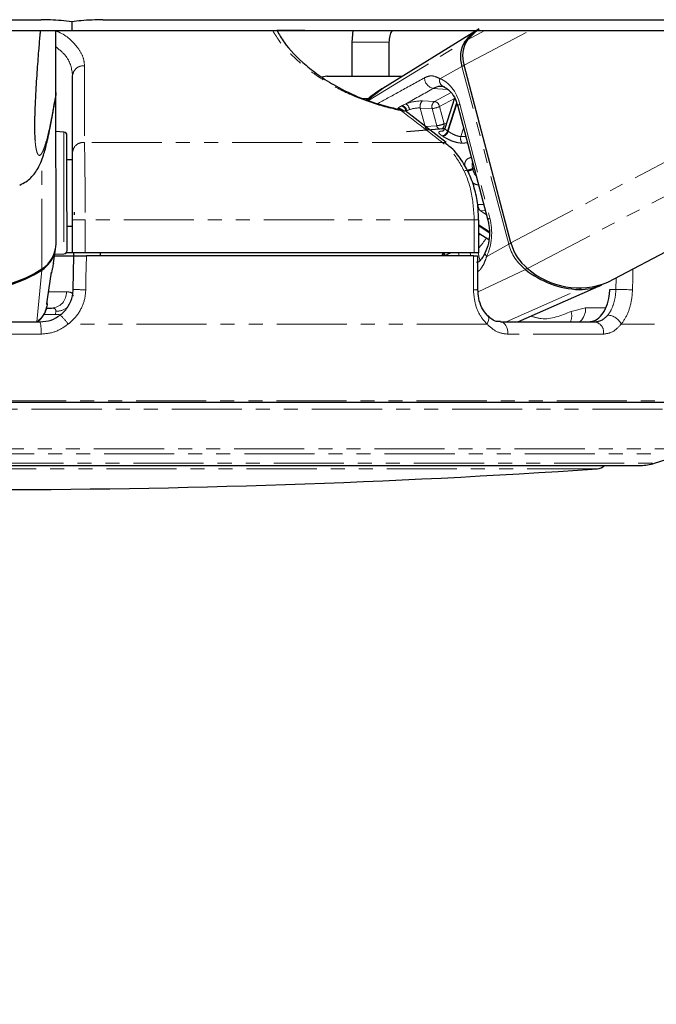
# Paper-space layout 'Wall Base Bracket' of a CAD drawing. Header units: millimetres. Extents: x 245 to 9339, y 492 to 8064.
# Tile 23 of 57: x 2539 to 2597, y 2751 to 2840. Entities that reach past the tile are written whole.
import ezdxf

# ---------------------------------------------------------------- set-up
doc = ezdxf.new("R2010")
doc.units = ezdxf.units.MM
doc.linetypes.add('PHANTOM', pattern=[12.7, 6.35, -1.27, 1.27, -1.27, 1.27, -1.27])
doc.layers.add('COMPONENT_GEOMETRY', color=7, linetype='Continuous')
doc.styles.add('SLDTEXTSTYLE0', font='TXT', dxfattribs={"width": 0.75})
doc.dimstyles.new('SLDDIMSTYLE0', dxfattribs={"dimtxt": 50, "dimasz": 3.302, "dimexe": 0, "dimexo": 0.0625, "dimgap": 12.5, "dimtad": 0, "dimtih": 1, "dimtoh": 1, "dimdec": 0, "dimrnd": 1e-09, "dimzin": 12, "dimdsep": 46, "dimtxsty": 'SLDTEXTSTYLE0', "dimsah": 1, "dimcen": 0.09, "dimadec": 0, "dimazin": 3, "dimtfac": 1, "dimtdec": 0, "dimtofl": 0, "dimtmove": 0, "dimatfit": 3, "dimfxl": 1, "dimfrac": 2, "dimtolj": 1, "dimtzin": 12, "dimarcsym": 0})
doc.dimstyles.new('SLDDIMSTYLE2', dxfattribs={"dimtxt": 3.175, "dimasz": 3.302, "dimexe": 0, "dimexo": 0.0625, "dimgap": 0.79375, "dimtad": 0, "dimtih": 1, "dimtoh": 1, "dimdec": 1, "dimrnd": 1e-09, "dimzin": 12, "dimdsep": 46, "dimtxsty": 'SLDTEXTSTYLE0', "dimsah": 1, "dimcen": 0.09, "dimadec": 0, "dimazin": 3, "dimtfac": 1, "dimtdec": 1, "dimtofl": 0, "dimtmove": 0, "dimatfit": 3, "dimfxl": 1, "dimfrac": 2, "dimtolj": 1, "dimtzin": 12, "dimarcsym": 0})

# ---------------------------------------------------------------- blocks, each defined once
blk = doc.blocks.new('_D_21')
at = {"layer": 'COMPONENT_GEOMETRY', "color": 7}
for p, q in [((4545.083, 2838.729), (4868.32, 2838.729)), ((4865.145, 2838.729), (4865.145, 1750.167)), ((4865.145, 656.565), (4865.145, 1745.127)), ((713.955, 656.565), (4868.32, 656.565))]:
    blk.add_line(p, q, dxfattribs=at)
for points in [[(4865.145, 2838.729), (4864.637, 2835.427), (4865.653, 2835.427)], [(4865.145, 656.565), (4865.653, 659.867), (4864.637, 659.867)]]:
    blk.add_solid(points, dxfattribs=at)
at = {"layer": 'COMPONENT_GEOMETRY', "color": 7, "insert": (4858.694, 1749.219), "char_height": 3.175, "attachment_point": 1, "style": 'SLDTEXTSTYLE0'}
blk.add_mtext('2182.2', dxfattribs=at)
blk = doc.blocks.new('_D_23')
at = {"layer": 'COMPONENT_GEOMETRY', "color": 7}
for p, q in [((4544.13, 2838.245), (4544.13, 979.41)), ((713.185, 669.335), (713.185, 985.76)), ((713.185, 982.585), (2554.769, 982.585)), ((4544.13, 982.585), (2702.546, 982.585))]:
    blk.add_line(p, q, dxfattribs=at)
for points in [[(713.185, 982.585), (716.487, 982.077), (716.487, 983.093)], [(4544.13, 982.585), (4540.828, 983.093), (4540.828, 982.077)]]:
    blk.add_solid(points, dxfattribs=at)
at = {"layer": 'COMPONENT_GEOMETRY', "color": 7, "insert": (2554.769, 1007.35), "char_height": 50, "attachment_point": 1, "style": 'SLDTEXTSTYLE0'}
blk.add_mtext('3831', dxfattribs=at)

psp = doc.layouts.new('Wall Base Bracket')

# ---------------------------------------------------------------- linework, layer by layer
at = {"color": 7, "linetype": 'Continuous', "lineweight": 25}
for p, q in [((2543.947, 2839.515), (2543.947, 2838.729)), ((2542.483, 2833.097), (2542.476, 2838.729)), ((2565.041, 2838.729), (2562.509, 2838.729)), ((2569.397, 2838.729), (2569.29, 2837.657)), ((2580.579, 2838.729), (2572.095, 2833.481)), ((2592.469, 2815.925), (2635.847, 2838.729)), ((2569.29, 2837.657), (2569.29, 2834.581)), ((2572.689, 2834.581), (2572.689, 2837.657)), ((2583.701, 2819.486), (2579.46, 2835.586)), ((2544.007, 2827.705), (2544.007, 2834.652)), ((2567.069, 2834.581), (2566.542, 2834.515)), ((2542.483, 2833.097), (2542.483, 2833.093)), ((2542.5, 2819.437), (2542.483, 2833.093)), ((2578.606, 2832.588), (2577.72, 2829.848)), ((2578.891, 2831.862), (2581.606, 2821.551)), ((2574.044, 2831.415), (2574.069, 2831.398)), ((2577.849, 2828.581), (2574.099, 2831.479)), ((2543.203, 2829.53), (2542.487, 2829.566)), ((2543.492, 2825.828), (2543.488, 2829.23)), ((2577.581, 2829.811), (2574.237, 2829.559)), ((2577.791, 2828.514), (2577.824, 2828.49)), ((2544.007, 2827.016), (2543.49, 2827.015)), ((2543.5, 2818.8), (2543.492, 2825.828)), ((2544.176, 2822.039), (2544.18, 2822.285)), ((2543.498, 2821.015), (2544.007, 2821.016)), ((2544.007, 2818.581), (2544.007, 2821.581)), ((2580.781, 2818.581), (2580.781, 2821.581)), ((2580.781, 2820.372), (2581.689, 2819.784)), ((2542.262, 2817.666), (2542.454, 2818.932)), ((2542.363, 2818.331), (2544.111, 2818.331)), ((2542.382, 2818.455), (2543.216, 2818.5)), ((2544.007, 2818.581), (2543.406, 2818.581)), ((2545.142, 2818.581), (2544.007, 2818.581)), ((2544.058, 2815.279), (2544.111, 2818.331)), ((2544.111, 2818.331), (2544.116, 2818.581)), ((2580.386, 2818.581), (2545.142, 2818.581)), ((2580.301, 2818.331), (2545.248, 2818.331)), ((2546.507, 2818.581), (2546.507, 2818.331)), ((2577.491, 2818.581), (2577.488, 2818.331)), ((2580.781, 2818.581), (2580.386, 2818.581)), ((2580.701, 2815.263), (2580.696, 2818.331)), ((2541.716, 2814.387), (2542.104, 2816.839)), ((2542.076, 2816.714), (2542.107, 2816.838)), ((2584.321, 2812.331), (2591.951, 2815.684)), ((2541.622, 2813.581), (2542.102, 2813.581)), ((2528.955, 2812.331), (2541.058, 2812.331)), ((2582.765, 2812.331), (2591.323, 2812.331)), ((2606.56, 2805.031), (2463.453, 2805.031)), ((2596.693, 2799.527), (2599.356, 2800.392)), ((2474.556, 2799.331), (2595.457, 2799.331))]:
    psp.add_line(p, q, dxfattribs=at)
at = {"color": 8, "linetype": 'PHANTOM', "lineweight": 18}
for p, q in [((2579.46, 2835.586), (2585.439, 2838.729)), ((2579.762, 2837.895), (2581.348, 2838.729)), ((2583.701, 2819.486), (2620.303, 2838.729)), ((2585.218, 2817.18), (2626.208, 2838.729)), ((2569.29, 2837.657), (2572.69, 2837.657)), ((2570.817, 2832.384), (2579.563, 2837.772)), ((2577.266, 2834.364), (2579.263, 2835.476)), ((2583.503, 2819.376), (2579.263, 2835.476)), ((2572.103, 2833.47), (2570.699, 2832.419)), ((2576.674, 2833.483), (2577.964, 2833.397)), ((2570.834, 2832.581), (2570.264, 2832.581)), ((2576.774, 2832.306), (2578.284, 2833.1)), ((2578.595, 2832.554), (2577.232, 2831.838)), ((2573.85, 2831.927), (2574.196, 2832.088)), ((2575.492, 2831.706), (2575.935, 2830.024)), ((2576.567, 2831.664), (2575.492, 2831.706)), ((2575.7, 2832.348), (2576.774, 2832.306)), ((2576.977, 2830.106), (2576.567, 2831.664)), ((2577.232, 2831.838), (2577.643, 2830.281)), ((2578.781, 2832.171), (2577.961, 2829.636)), ((2578.02, 2829.597), (2578.818, 2832.066)), ((2579.072, 2832.051), (2581.787, 2821.74)), ((2574.52, 2831.561), (2574.275, 2831.462)), ((2575.935, 2830.024), (2576.977, 2830.106)), ((2579.413, 2829.879), (2579.171, 2829.132)), ((2543.203, 2829.53), (2543.207, 2825.931)), ((2579.171, 2829.132), (2579.607, 2829.141)), ((2577.494, 2828.58), (2545.075, 2828.58)), ((2541.217, 2817.127), (2541.205, 2827.005)), ((2580.357, 2826.293), (2580.235, 2826.228)), ((2543.207, 2825.931), (2543.216, 2818.5)), ((2580.257, 2826.142), (2580.38, 2826.207)), ((2580.743, 2822.958), (2581.231, 2822.976)), ((2581.376, 2822.426), (2580.942, 2822.407)), ((2580.942, 2822.407), (2581.471, 2822.065)), ((2544.007, 2821.581), (2545.142, 2821.581)), ((2580.386, 2821.581), (2545.142, 2821.581)), ((2545.142, 2821.581), (2545.142, 2818.581)), ((2580.386, 2818.581), (2580.386, 2821.581)), ((2580.386, 2821.581), (2580.781, 2821.581)), ((2581.729, 2820.519), (2580.781, 2821.132)), ((2580.781, 2821.031), (2581.734, 2820.414)), ((2581.506, 2818.264), (2583.503, 2819.376)), ((2577.734, 2818.331), (2577.733, 2818.335)), ((2578.949, 2818.581), (2579.015, 2818.331)), ((2580.078, 2818.331), (2580.012, 2818.581)), ((2580.724, 2818.581), (2580.898, 2817.92)), ((2540.755, 2812.331), (2541.207, 2817.03)), ((2580.731, 2815.06), (2585.012, 2817.082)), ((2593.209, 2815.279), (2593.234, 2816.327)), ((2541.856, 2815.055), (2543.453, 2815.055)), ((2583.263, 2812.331), (2589.88, 2815.262)), ((2592.661, 2815.279), (2593.209, 2815.279)), ((2541.672, 2814.219), (2541.721, 2814.387)), ((2542.44, 2813.006), (2541.401, 2813.006)), ((2542.44, 2813.006), (2542.475, 2813.302)), ((2589.154, 2813.287), (2590.468, 2813.605)), ((2590.468, 2813.605), (2592.28, 2813.605)), ((2581.54, 2812.131), (2543.596, 2812.131)), ((2609.404, 2812.131), (2593.687, 2812.131)), ((2541.14, 2811.223), (2528.873, 2811.223)), ((2592.081, 2811.223), (2583.408, 2811.223)), ((2606.91, 2805.175), (2463.103, 2805.175)), ((2464.085, 2804.442), (2605.928, 2804.442)), ((2469.739, 2800.827), (2600.274, 2800.827)), ((2470.658, 2800.392), (2599.356, 2800.392)), ((2473.32, 2799.527), (2596.693, 2799.527)), ((2591.513, 2799.019), (2478.5, 2799.019))]:
    psp.add_line(p, q, dxfattribs=at)
at = {"color": 7, "linetype": 'Continuous', "lineweight": 25, "flags": 128}
for points in [[(2426.289, 2839.706), (2434.048, 2839.706), (2437.927, 2839.706), (2445.686, 2839.706), (2449.565, 2839.706), (2457.324, 2839.706), (2461.203, 2839.706), (2468.962, 2839.706), (2472.841, 2839.706), (2476.721, 2839.706), (2484.479, 2839.706), (2488.359, 2839.706), (2496.118, 2839.706), (2499.997, 2839.706), (2507.756, 2839.706), (2511.635, 2839.706), (2515.515, 2839.706), (2523.273, 2839.706), (2527.153, 2839.706), (2534.154, 2839.706), (2541.156, 2839.706)], [(2546.737, 2839.706), (2548.677, 2839.706), (2556.436, 2839.706), (2560.315, 2839.706), (2568.074, 2839.706), (2571.953, 2839.706), (2579.712, 2839.706), (2583.591, 2839.706), (2591.35, 2839.706), (2595.23, 2839.706), (2599.109, 2839.706)], [(2579.762, 2837.895), (2580.561, 2838.682), (2580.826, 2838.876)], [(2426.366, 2838.729), (2434.124, 2838.729), (2438.004, 2838.729), (2445.763, 2838.729), (2449.642, 2838.729), (2457.401, 2838.729), (2461.28, 2838.729), (2469.039, 2838.729), (2472.918, 2838.729), (2476.798, 2838.729), (2484.556, 2838.729), (2488.436, 2838.729), (2496.194, 2838.729), (2500.074, 2838.729), (2507.833, 2838.729), (2511.712, 2838.729), (2515.591, 2838.729), (2523.35, 2838.729), (2527.229, 2838.729), (2535.588, 2838.729), (2539.767, 2838.729), (2543.947, 2838.729)], [(2543.947, 2838.729), (2545.886, 2838.729), (2549.766, 2838.729), (2557.524, 2838.729), (2561.404, 2838.729), (2565.283, 2838.729), (2573.042, 2838.729), (2576.921, 2838.729), (2584.68, 2838.729), (2588.559, 2838.729), (2596.318, 2838.729), (2600.198, 2838.729)], [(2573.654, 2831.587), (2573.641, 2831.589), (2573.622, 2831.587)], [(2577.675, 2829.817), (2577.647, 2829.815), (2577.581, 2829.811)], [(2541.721, 2814.387), (2541.721, 2814.39), (2541.724, 2814.411)]]:
    psp.add_lwpolyline(points, dxfattribs=at)
at = {"color": 8, "linetype": 'PHANTOM', "lineweight": 18, "flags": 128}
for points in [[(2573.79, 2831.895), (2573.804, 2831.903), (2573.85, 2831.927)], [(2579.072, 2832.051), (2578.99, 2832), (2578.932, 2831.952), (2578.898, 2831.907), (2578.889, 2831.868), (2578.891, 2831.862)], [(2574.275, 2831.462), (2574.229, 2831.438), (2574.214, 2831.431)], [(2577.643, 2830.281), (2577.806, 2830.302), (2577.869, 2830.308)], [(2581.787, 2821.74), (2581.706, 2821.689), (2581.648, 2821.641), (2581.613, 2821.596), (2581.605, 2821.557), (2581.606, 2821.55)], [(2545.248, 2818.331), (2545.213, 2816.332), (2545.194, 2815.244)], [(2580.306, 2815.244), (2580.303, 2817.243), (2580.301, 2818.331)], [(2581.506, 2818.264), (2581.435, 2818.353), (2581.387, 2818.438), (2581.363, 2818.518), (2581.365, 2818.59), (2581.378, 2818.626)], [(2594.757, 2817.127), (2594.738, 2816.332), (2594.713, 2815.244)], [(2594.713, 2815.244), (2594.567, 2815.248), (2594.391, 2815.252), (2594.194, 2815.257), (2593.985, 2815.261), (2593.772, 2815.266), (2593.566, 2815.271), (2593.375, 2815.275), (2593.209, 2815.279)], [(2542.863, 2813.032), (2542.744, 2813.014), (2542.44, 2813.006)], [(2581.54, 2812.131), (2581.625, 2812.295), (2581.681, 2812.453), (2581.704, 2812.598), (2581.694, 2812.723), (2581.65, 2812.825), (2581.615, 2812.866)], [(2583.408, 2811.223), (2583.408, 2811.433), (2583.38, 2811.638), (2583.325, 2811.829), (2583.246, 2811.999), (2583.145, 2812.139), (2583.028, 2812.244), (2582.899, 2812.309), (2582.765, 2812.331)]]:
    psp.add_lwpolyline(points, dxfattribs=at)
at = {"color": 7, "linetype": 'Continuous', "lineweight": 25}
for centre, radius, start, end in [((2583.465, 2834.603), 5.027, 121.91885, 140.91904), ((2581.948, 2836.435), 2.629, 146.27665, 198.85127), ((2581.737, 2836.32), 2.614, 146.27665, 198.85127), ((2573.457, 2830.607), 1, 52.27387, 78.60012), ((2543.188, 2829.23), 0.3, 0.06838, 87.06838), ((2539.732, 2819.463), 2.768, 302.44048, 359.4648), ((2587.845, 2820.56), 4.281, 194.52067, 232.13936), ((2539.689, 2819.389), 2.806, 302.76003, 343.94976), ((2543.2, 2818.799), 0.3, 273.06838, 0.06838), ((2534.991, 2826.742), 11.454, 237.21267, 302.92409), ((2535.018, 2826.558), 11.362, 269.92996, 303.00445), ((2590.225, 2823.605), 8.35, 231.36737, 267.63118), ((2589.854, 2822.393), 6.977, 228.35235, 292.00927), ((2589.913, 2820.39), 5.128, 269.62581, 293.40945), ((2595.457, 2803.331), 4, 270, 288), ((2535.007, 3643.913), 846.782, 266.173776, 273.826224), ((2591.446, 2800.016), 1, 273.82622, 316.74697)]:
    psp.add_arc(centre, radius, start, end, dxfattribs=at)
at = {"color": 8, "linetype": 'PHANTOM', "lineweight": 18}
for centre, radius, start, end in [((2579.67, 2837.586), 0.215, 84.61344, 119.92027), ((2544.96, 2834.579), 0.956, 82.18178, 175.64538), ((2579.695, 2834.641), 0.94, 103.93656, 117.38646), ((2576.854, 2834.44), 0.973, 179.2898, 259.38011), ((2577.845, 2834.189), 0.605, 163.15157, 256.38772), ((2573.502, 2831.139), 0.53, 45.1342, 95.92874), ((2573.609, 2831.304), 0.618, 11.83028, 72.99245), ((2573.671, 2831.336), 0.617, 11.80806, 73.19024), ((2573.728, 2831.437), 0.801, 8.85529, 54.26524), ((2576.076, 2831.872), 0.607, 128.28784, 195.87469), ((2577.15, 2831.83), 0.607, 128.28784, 195.87469), ((2576.471, 2833.389), 1.727, 273.17855, 296.16285), ((2576.646, 2831.721), 0.598, 11.2583, 77.58787), ((2573.611, 2831.462), 0.133, 8.73678, 71.11097), ((2573.801, 2831.03), 0.456, 57.73078, 97.3542), ((2576.365, 2830.118), 0.44, 192.24167, 248.7372), ((2576.881, 2831.831), 1.727, 273.17855, 296.16285), ((2577.402, 2830.197), 0.435, 192.07593, 250.6333), ((2577.208, 2830.191), 0.443, 297.65636, 11.62594), ((2577.352, 2829.796), 0.63, 281.87325, 345.24494), ((2575.566, 2826.162), 3.575, 56.55294, 57.58909), ((2577.406, 2829.768), 0.637, 281.71823, 344.43458), ((2575.875, 2826.35), 3.892, 56.55294, 57.58909), ((2579.819, 2828.934), 0.677, 163.02253, 216.51508), ((2544.958, 2827.634), 0.954, 82.92905, 175.676), ((2577.549, 2828.129), 0.455, 57.86666, 96.93841), ((2579.474, 2827.742), 1.694, 273.25066, 296.69522), ((2579.49, 2827.746), 1.778, 279.46209, 295.56238), ((2572.625, 2824.178), 7.881, 14.43123, 15.07861), ((2581.336, 2822.862), 0.601, 170.80129, 229.09631), ((2576.123, 2823.196), 5.582, 326.57713, 328.7378), ((2576.764, 2822.819), 5.522, 316.6766, 328.41777), ((2583.936, 2818.542), 0.94, 103.92956, 117.38608), ((2587.625, 2820.444), 4.258, 194.52067, 232.13936), ((2576.955, 2818.116), 0.74, 16.90626, 38.93604), ((2577.014, 2818.138), 0.745, 15.29015, 36.48254), ((2540.996, 2817.021), 0.211, 2.49741, 24.5814), ((2584.781, 2817.516), 0.491, 298.00054, 322.32704), ((2542.025, 2815.007), 1.428, 273.0853, 1.91074), ((2545.223, 2834.701), 19.457, 266.56639, 269.913), ((2580.398, 2817.428), 2.186, 267.58455, 277.982), ((2589.781, 2815.466), 0.227, 295.82437, 331.36962), ((2542.557, 2814.866), 1.566, 267.02311, 307.83608), ((2540.644, 2810.242), 3.505, 32.62764, 50.4585), ((2587.728, 2812.89), 1.48, 337.83299, 15.5771), ((2588.826, 2813.542), 1.643, 312.52427, 2.19083), ((2592.417, 2811.548), 1.398, 24.67351, 87.60378), ((2537.586, 2811.519), 3.566, 355.24039, 13.16891), ((2591.166, 2811.41), 0.934, 348.43623, 80.31745)]:
    psp.add_arc(centre, radius, start, end, dxfattribs=at)
for centre, major_axis, ratio, start_param, end_param in [((2576.762, 2830.765), (-0.091, 3.691), 0.672158, 5.051556, 6.042221), ((2574.826, 2831.858), (1.367, 0.305), 0.282443, 0.816263, 1.985956), ((2574.931, 2831.39), (0.884, 0.177), 0.302428, 0.823593, 1.993287), ((2579.478, 2820.454), (-0.091, 3.691), 0.672158, 4.06089, 5.051556)]:
    psp.add_ellipse(centre, major_axis=major_axis, ratio=ratio, start_param=start_param, end_param=end_param, dxfattribs=at)
at = {"color": 7, "linetype": 'Continuous', "lineweight": 25}
for points, knots in [([(2543.947, 2839.515), (2543.292, 2839.589), (2542.358, 2839.694), (2541.433, 2839.703), (2541.156, 2839.706)], [0, 0, 0, 0, 0.700723, 1, 1, 1, 1]), ([(2546.737, 2839.706), (2546.087, 2839.691), (2545.16, 2839.668), (2544.226, 2839.55), (2543.947, 2839.515)], [0, 0, 0, 0, 0.700722, 1, 1, 1, 1]), ([(2541.075, 2838.729), (2541.064, 2838.62), (2541.016, 2838.11), (2540.944, 2837.257), (2540.858, 2836.178), (2540.785, 2835.187), (2540.715, 2834.128), (2540.657, 2833.118), (2540.61, 2832.175), (2540.582, 2831.476), (2540.564, 2830.903), (2540.556, 2830.529), (2540.552, 2830.201), (2540.551, 2829.948), (2540.555, 2829.695), (2540.561, 2829.453), (2540.576, 2829.099), (2540.592, 2828.893), (2540.603, 2828.747)], [0, 0, 0, 0, 0.041306, 0.194516, 0.298084, 0.401951, 0.507237, 0.613404, 0.682278, 0.752293, 0.784462, 0.817258, 0.838642, 0.860751, 0.87893, 0.905889, 0.933511, 1, 1, 1, 1]), ([(2562.509, 2838.729), (2562.707, 2838.377), (2563.284, 2837.351), (2564.668, 2835.927), (2566.434, 2834.543), (2568.171, 2833.471), (2570.424, 2832.439), (2572.398, 2831.847), (2573.437, 2831.626), (2573.622, 2831.587)], [0, 0, 0, 0, 0.135084, 0.394092, 0.521611, 0.653058, 0.809327, 0.965889, 1, 1, 1, 1]), ([(2572.689, 2837.657), (2572.703, 2837.855), (2572.728, 2838.212), (2572.864, 2838.584), (2572.988, 2838.714), (2573.001, 2838.729)], [0, 0, 0, 0, 0.522959, 0.946431, 1, 1, 1, 1]), ([(2570.302, 2834.581), (2570.823, 2834.581), (2571.867, 2834.581), (2573.167, 2834.581), (2573.691, 2834.581), (2573.874, 2834.581)], [0, 0, 0, 0, 0.394011, 0.788022, 1, 1, 1, 1]), ([(2572.082, 2833.473), (2572.057, 2833.459), (2571.536, 2833.177), (2571.075, 2832.798), (2570.636, 2832.438)], [0, 0, 0, 0, 0.0476417, 1, 1, 1, 1]), ([(2577.702, 2833.601), (2577.552, 2833.639), (2577.203, 2833.727), (2576.866, 2833.572), (2576.674, 2833.483)], [0, 0, 0, 0, 0.429774, 1, 1, 1, 1]), ([(2577.602, 2833.621), (2577.674, 2833.592), (2577.884, 2833.507), (2578.272, 2833.177), (2578.663, 2832.582), (2578.822, 2832.078), (2578.891, 2831.862)], [0, 0, 0, 0, 0.151578, 0.447097, 0.763704, 1, 1, 1, 1]), ([(2539.21, 2824.727), (2539.409, 2824.825), (2539.827, 2825.031), (2540.261, 2825.421), (2540.634, 2825.858), (2540.914, 2826.318), (2541.16, 2826.842), (2541.423, 2827.584), (2541.72, 2828.698), (2542.063, 2830.351), (2542.311, 2831.727), (2542.44, 2832.548), (2542.449, 2832.609)], [0, 0, 0, 0, 0.034679, 0.072798, 0.117369, 0.172121, 0.242853, 0.346169, 0.526441, 0.749011, 0.981389, 1, 1, 1, 1]), ([(2542.483, 2833.093), (2542.483, 2832.937), (2542.482, 2832.775), (2542.439, 2832.619), (2542.437, 2832.612)], [0, 0, 0, 0, 0.956656, 1, 1, 1, 1]), ([(2577.712, 2829.851), (2577.695, 2829.803), (2577.659, 2829.706), (2577.564, 2829.631), (2577.513, 2829.607), (2577.515, 2829.608), (2577.515, 2829.608)], [0, 0, 0, 0, 0.307665, 0.619529, 0.862493, 1, 1, 1, 1]), ([(2580.767, 2821.581), (2580.756, 2822.034), (2580.733, 2823.016), (2580.416, 2824.481), (2579.885, 2825.919), (2579.129, 2827.174), (2578.422, 2828.042), (2577.928, 2828.377), (2577.801, 2828.463)], [0, 0, 0, 0, 0.163106, 0.354093, 0.546051, 0.739627, 0.933179, 1, 1, 1, 1]), ([(2544.007, 2821.581), (2544.007, 2821.706), (2544.007, 2822.612), (2544.007, 2824.292), (2544.007, 2826.362), (2544.007, 2827.258), (2544.007, 2827.705)], [0, 0, 0, 0, 0.0500687, 0.365309, 0.6827, 1, 1, 1, 1]), ([(2581.606, 2821.551), (2581.641, 2821.401), (2581.744, 2820.951), (2581.777, 2820.144), (2581.648, 2819.278), (2581.46, 2818.824), (2581.378, 2818.627)], [0, 0, 0, 0, 0.153949, 0.4594664, 0.7656233, 1, 1, 1, 1]), ([(2544.111, 2818.331), (2544.122, 2818.331), (2544.144, 2818.331), (2544.317, 2818.331), (2544.571, 2818.331), (2544.895, 2818.331), (2545.128, 2818.331), (2545.248, 2818.331)], [0, 0, 0, 0, 0.197556, 0.39511, 0.592696, 0.790302, 1, 1, 1, 1]), ([(2580.301, 2818.331), (2580.383, 2818.331), (2580.547, 2818.331), (2580.68, 2818.331), (2580.684, 2818.331), (2580.686, 2818.331)], [0, 0, 0, 0, 0.3654442, 0.7308859, 1, 1, 1, 1]), ([(2581.377, 2818.632), (2581.361, 2818.595), (2581.249, 2818.354), (2581.02, 2818.011), (2580.797, 2817.755), (2580.626, 2817.713), (2580.586, 2817.703)], [0, 0, 0, 0, 0.068738, 0.459076, 0.875188, 1, 1, 1, 1]), ([(2542.262, 2817.667), (2542.234, 2817.509), (2542.186, 2817.23), (2542.112, 2816.913), (2542.088, 2816.781), (2542.076, 2816.714)], [0, 0, 0, 0, 0.389212, 0.689708, 1, 1, 1, 1]), ([(2542.876, 2812.944), (2542.897, 2812.961), (2543.184, 2813.183), (2543.653, 2813.719), (2544.001, 2814.544), (2544.043, 2815.08), (2544.058, 2815.279)], [0, 0, 0, 0, 0.029546, 0.405549, 0.779029, 1, 1, 1, 1]), ([(2581.62, 2812.87), (2581.594, 2812.893), (2581.389, 2813.077), (2581.056, 2813.588), (2580.75, 2814.406), (2580.724, 2814.998), (2580.712, 2815.266)], [0, 0, 0, 0, 0.047758, 0.38399, 0.720931, 1, 1, 1, 1]), ([(2590.724, 2812.331), (2590.942, 2812.365), (2591.38, 2812.431), (2591.957, 2812.952), (2592.39, 2813.717), (2592.616, 2814.544), (2592.649, 2815.079), (2592.661, 2815.279)], [0, 0, 0, 0, 0.218197, 0.436397, 0.654383, 0.871258, 1, 1, 1, 1]), ([(2541.699, 2813.969), (2541.68, 2813.833), (2541.639, 2813.534), (2541.457, 2813.081), (2541.167, 2812.644), (2540.888, 2812.421), (2540.753, 2812.313)], [0, 0, 0, 0, 0.209596, 0.458257, 0.738167, 1, 1, 1, 1]), ([(2541.696, 2813.924), (2541.698, 2813.939), (2541.706, 2813.985), (2541.707, 2814.04), (2541.707, 2814.102), (2541.704, 2814.161), (2541.698, 2814.218), (2541.72, 2814.355), (2541.728, 2814.41)], [0, 0, 0, 0, 0.025556, 0.081707, 0.160258, 0.322681, 0.730433, 1, 1, 1, 1]), ([(2540.804, 2812.331), (2540.903, 2812.41), (2541.124, 2812.585), (2541.346, 2812.904), (2541.554, 2813.283), (2541.622, 2813.557), (2541.665, 2813.726)], [0, 0, 0, 0, 0.2248966, 0.501668, 0.6905748, 1, 1, 1, 1]), ([(2541.058, 2812.331), (2541.399, 2812.361), (2542.056, 2812.419), (2542.61, 2812.774), (2542.876, 2812.944)], [0, 0, 0, 0, 0.51952, 1, 1, 1, 1]), ([(2582.745, 2812.366), (2582.66, 2812.36), (2582.395, 2812.339), (2582.026, 2812.5), (2581.735, 2812.781), (2581.623, 2812.89)], [0, 0, 0, 0, 0.225923, 0.70207, 1, 1, 1, 1])]:
    psp.add_open_spline(points, degree=3, knots=knots, dxfattribs=at)
at = {"color": 8, "linetype": 'PHANTOM', "lineweight": 18}
for points, knots in [([(2542.477, 2838.699), (2542.56, 2838.665), (2543.469, 2838.297), (2544.296, 2837.451), (2544.991, 2836.397), (2545.057, 2835.817), (2545.09, 2835.527)], [0, 0, 0, 0, 0.044679, 0.484516, 0.742243, 1, 1, 1, 1]), ([(2573.742, 2831.482), (2573.544, 2831.524), (2572.431, 2831.756), (2570.334, 2832.381), (2567.958, 2833.466), (2566.094, 2834.613), (2564.212, 2836.093), (2562.826, 2837.501), (2562.267, 2838.481), (2562.125, 2838.729)], [0, 0, 0, 0, 0.036345, 0.203686, 0.369904, 0.503216, 0.641418, 0.909362, 1, 1, 1, 1]), ([(2544.007, 2834.652), (2543.922, 2835.244), (2543.79, 2836.165), (2542.824, 2836.971), (2542.478, 2837.259)], [0, 0, 0, 0, 0.641965, 1, 1, 1, 1]), ([(2545.09, 2835.527), (2545.089, 2835.208), (2545.085, 2833.612), (2545.08, 2831.297), (2545.077, 2829.298), (2545.075, 2828.58)], [0, 0, 0, 0, 0.138099, 0.690493, 1, 1, 1, 1]), ([(2571.673, 2832.126), (2572.348, 2832.498), (2573.749, 2833.271), (2575.153, 2834.049), (2575.881, 2834.452)], [0, 0, 0, 0, 0.481464, 1, 1, 1, 1]), ([(2575.881, 2834.452), (2576.077, 2834.531), (2576.338, 2834.635), (2576.789, 2834.602), (2577.059, 2834.467), (2577.266, 2834.364)], [0, 0, 0, 0, 0.417867, 0.554004, 1, 1, 1, 1]), ([(2576.674, 2833.483), (2575.88, 2833.036), (2575.054, 2832.571), (2574.228, 2832.106), (2574.196, 2832.088)], [0, 0, 0, 0, 0.961066, 1, 1, 1, 1]), ([(2540.603, 2828.747), (2540.616, 2828.618), (2540.641, 2828.363), (2540.683, 2828.092), (2540.749, 2827.769), (2540.844, 2827.513), (2540.966, 2827.397), (2541.091, 2827.438), (2541.233, 2827.618), (2541.394, 2827.971), (2541.599, 2828.594), (2541.831, 2829.506), (2542.068, 2830.656), (2542.286, 2831.857), (2542.417, 2832.684), (2542.483, 2833.097)], [0, 0, 0, 0, 0.027351, 0.054016, 0.080851, 0.148772, 0.21746, 0.283348, 0.349464, 0.442524, 0.535874, 0.66709, 0.798771, 0.899307, 1, 1, 1, 1]), ([(2573.447, 2831.666), (2573.472, 2831.687), (2573.564, 2831.763), (2573.695, 2831.84), (2573.79, 2831.895)], [0, 0, 0, 0, 0.27439, 1, 1, 1, 1]), ([(2577.494, 2828.58), (2577.081, 2828.901), (2575.83, 2829.868), (2574.579, 2830.835), (2573.742, 2831.482)], [0, 0, 0, 0, 0.330975, 1, 1, 1, 1]), ([(2577.723, 2829.847), (2577.725, 2829.83), (2577.729, 2829.795), (2577.832, 2829.719), (2577.927, 2829.657), (2577.961, 2829.636)], [0, 0, 0, 0, 0.37272, 0.778981, 1, 1, 1, 1]), ([(2577.482, 2829.18), (2577.434, 2829.211), (2577.297, 2829.302), (2577.167, 2829.426), (2577.156, 2829.531), (2577.283, 2829.602), (2577.472, 2829.625), (2577.567, 2829.637)], [0, 0, 0, 0, 0.116734, 0.333017, 0.551924, 0.773865, 1, 1, 1, 1]), ([(2579.275, 2828.531), (2579.212, 2828.532), (2579.028, 2828.535), (2578.678, 2828.608), (2578.252, 2828.76), (2577.845, 2828.954), (2577.638, 2829.081), (2577.536, 2829.145)], [0, 0, 0, 0, 0.119584, 0.349288, 0.573021, 0.788436, 1, 1, 1, 1]), ([(2578.02, 2829.597), (2578.09, 2829.552), (2578.232, 2829.461), (2578.5, 2829.312), (2578.779, 2829.191), (2579.01, 2829.132), (2579.13, 2829.132), (2579.171, 2829.132)], [0, 0, 0, 0, 0.219859, 0.440343, 0.66314, 0.88549, 1, 1, 1, 1]), ([(2545.075, 2828.58), (2545.088, 2828.068), (2545.112, 2827.044), (2545.134, 2824.678), (2545.141, 2822.759), (2545.142, 2821.723), (2545.142, 2821.581)], [0, 0, 0, 0, 0.317078, 0.634488, 0.949899, 1, 1, 1, 1]), ([(2580.386, 2821.581), (2580.325, 2822.475), (2580.203, 2824.261), (2579.25, 2826.636), (2578.231, 2827.971), (2577.594, 2828.498), (2577.494, 2828.58)], [0, 0, 0, 0, 0.31366, 0.627146, 0.941618, 1, 1, 1, 1]), ([(2579.765, 2828.543), (2579.708, 2828.542), (2579.545, 2828.538), (2579.381, 2828.534), (2579.275, 2828.531)], [0, 0, 0, 0, 0.3479872, 1, 1, 1, 1]), ([(2579.524, 2826.437), (2579.52, 2826.508), (2579.51, 2826.708), (2579.616, 2826.955), (2579.819, 2827.164), (2580.027, 2827.205), (2580.133, 2827.226)], [0, 0, 0, 0, 0.151396, 0.429912, 0.712288, 1, 1, 1, 1]), ([(2580.225, 2826.794), (2580.209, 2826.745), (2580.171, 2826.631), (2580.187, 2826.425), (2580.222, 2826.28), (2580.235, 2826.228)], [0, 0, 0, 0, 0.330859, 0.764231, 1, 1, 1, 1]), ([(2580.257, 2826.142), (2580.287, 2826.048), (2580.346, 2825.858), (2580.454, 2825.642), (2580.537, 2825.557), (2580.557, 2825.536)], [0, 0, 0, 0, 0.42907, 0.859359, 1, 1, 1, 1]), ([(2580.788, 2824.737), (2580.728, 2824.744), (2580.551, 2824.765), (2580.336, 2824.851), (2580.207, 2824.981), (2580.178, 2825.01)], [0, 0, 0, 0, 0.287635, 0.840141, 1, 1, 1, 1]), ([(2578.241, 2818.581), (2578.196, 2818.563), (2578.057, 2818.506), (2577.881, 2818.414), (2577.771, 2818.355), (2577.733, 2818.335)], [0, 0, 0, 0, 0.235412, 0.730601, 1, 1, 1, 1]), ([(2581.506, 2818.264), (2581.443, 2818.082), (2581.314, 2817.71), (2581.088, 2817.288), (2580.88, 2817.008), (2580.742, 2816.911), (2580.699, 2816.88)], [0, 0, 0, 0, 0.316298, 0.645037, 0.888126, 1, 1, 1, 1]), ([(2542.076, 2816.714), (2542.011, 2816.305), (2541.878, 2815.476), (2541.741, 2814.642), (2541.672, 2814.219)], [0, 0, 0, 0, 0.493257, 1, 1, 1, 1]), ([(2543.453, 2815.055), (2543.532, 2815.052), (2543.843, 2815.039), (2544.032, 2814.905), (2544.045, 2814.712), (2544.047, 2814.671)], [0, 0, 0, 0, 0.21314, 0.833707, 1, 1, 1, 1]), ([(2545.194, 2815.244), (2545.173, 2814.978), (2545.117, 2814.264), (2544.646, 2813.163), (2544.012, 2812.449), (2543.624, 2812.153), (2543.596, 2812.131)], [0, 0, 0, 0, 0.220493, 0.593656, 0.970348, 1, 1, 1, 1]), ([(2581.54, 2812.131), (2581.355, 2812.337), (2580.909, 2812.834), (2580.417, 2813.908), (2580.343, 2814.799), (2580.306, 2815.244)], [0, 0, 0, 0, 0.2603539, 0.6306901, 1, 1, 1, 1]), ([(2592.476, 2812.944), (2592.488, 2812.961), (2592.664, 2813.183), (2592.949, 2813.719), (2593.165, 2814.544), (2593.197, 2815.08), (2593.209, 2815.279)], [0, 0, 0, 0, 0.029546, 0.405549, 0.779029, 1, 1, 1, 1]), ([(2594.713, 2815.244), (2594.697, 2814.978), (2594.654, 2814.264), (2594.352, 2813.163), (2593.951, 2812.449), (2593.705, 2812.153), (2593.687, 2812.131)], [0, 0, 0, 0, 0.220493, 0.593656, 0.970348, 1, 1, 1, 1]), ([(2541.672, 2814.219), (2541.661, 2814.136), (2541.64, 2813.967), (2541.664, 2813.89), (2541.687, 2813.885), (2541.693, 2813.913), (2541.695, 2813.925)], [0, 0, 0, 0, 0.328234, 0.665834, 0.857377, 1, 1, 1, 1]), ([(2542.475, 2813.302), (2542.478, 2813.332), (2542.486, 2813.445), (2542.407, 2813.532), (2542.249, 2813.576), (2542.157, 2813.579), (2542.102, 2813.581)], [0, 0, 0, 0, 0.1676088, 0.6396687, 0.7846509, 1, 1, 1, 1]), ([(2585.51, 2812.854), (2585.824, 2812.76), (2587.033, 2812.396), (2588.251, 2812.908), (2589.154, 2813.287)], [0, 0, 0, 0, 0.259352, 1, 1, 1, 1]), ([(2591.323, 2812.331), (2591.541, 2812.361), (2591.959, 2812.419), (2592.308, 2812.774), (2592.476, 2812.944)], [0, 0, 0, 0, 0.51952, 1, 1, 1, 1]), ([(2543.596, 2812.131), (2543.238, 2811.878), (2542.501, 2811.358), (2541.602, 2811.269), (2541.14, 2811.223)], [0, 0, 0, 0, 0.485349, 1, 1, 1, 1]), ([(2583.408, 2811.223), (2583.083, 2811.262), (2582.402, 2811.344), (2581.836, 2811.86), (2581.54, 2812.131)], [0, 0, 0, 0, 0.4758588, 1, 1, 1, 1]), ([(2593.687, 2812.131), (2593.454, 2811.878), (2592.975, 2811.358), (2592.385, 2811.269), (2592.081, 2811.223)], [0, 0, 0, 0, 0.485349, 1, 1, 1, 1])]:
    psp.add_open_spline(points, degree=3, knots=knots, dxfattribs=at)
at = {"color": 7, "linetype": 'Continuous', "lineweight": 25}
psp.add_open_spline([(2567.069, 2834.581), (2567.036, 2834.581), (2566.97, 2834.581), (2567.647, 2834.581), (2568.786, 2834.581), (2569.796, 2834.581), (2570.302, 2834.581)], degree=3, dxfattribs=at)

# ---------------------------------------------------------------- dimensions: what is measured, and where the dimension line sits
at = {"layer": 'COMPONENT_GEOMETRY', "color": 7}
dim = psp.add_linear_dim(base=(4544.13, 982.585), p1=(713.185, 668.065), p2=(4544.13, 2839.515), dimstyle='SLDDIMSTYLE0', dxfattribs=at)
dim.commit()
dim.dimension.update_dxf_attribs({"geometry": '_D_23', "text_midpoint": (2628.658, 982.585), "dimtype": 160})
dim = psp.add_linear_dim(base=(4865.145, 656.565), p1=(4543.813, 2838.729), p2=(712.685, 656.565), angle=90, dimstyle='SLDDIMSTYLE2', dxfattribs=at)
dim.commit()
dim.dimension.update_dxf_attribs({"geometry": '_D_21', "text_midpoint": (4865.145, 1747.647), "dimtype": 160})

doc.saveas('drawing.dxf')
